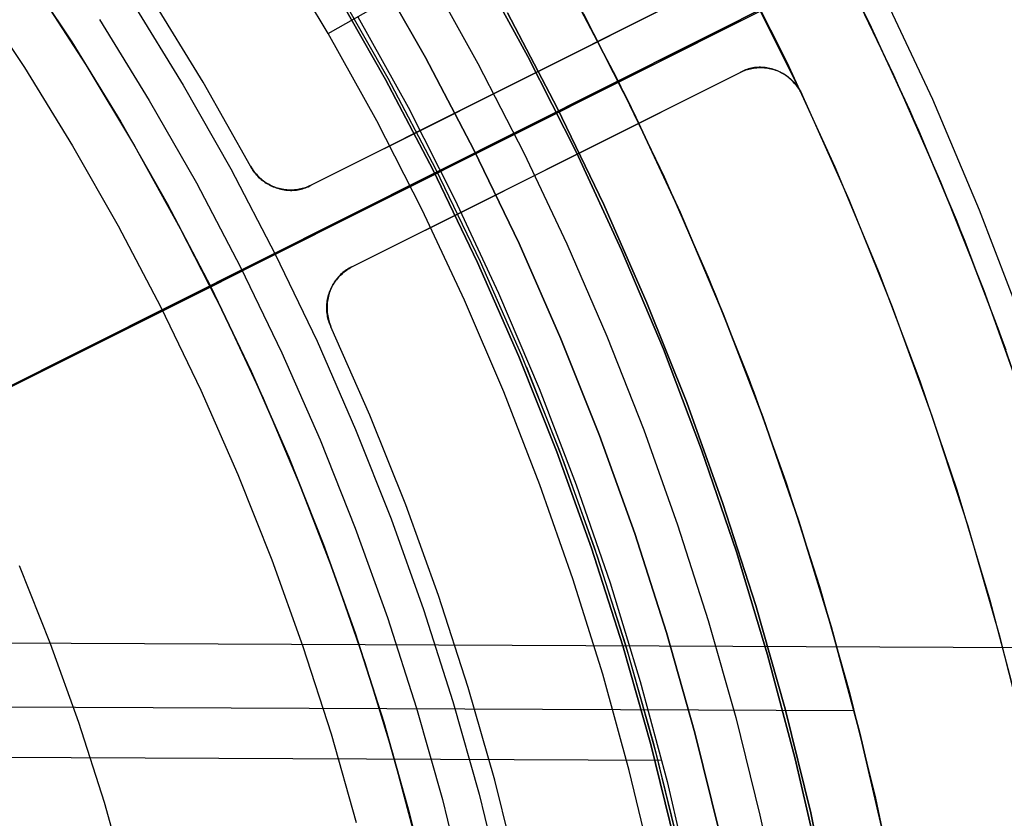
# Model space of a CAD drawing. Header units: millimetres. Extents: x 10802 to 11966, y -167 to 850.
# Tile 132 of 182: x 11432 to 11453, y 498 to 515. Entities that reach past the tile are written whole.
import ezdxf

# ---------------------------------------------------------------- set-up
doc = ezdxf.new("R2010")
doc.units = ezdxf.units.MM
for name, color, linetype in [('1', 7, 'Continuous'), ('color', 7, 'Continuous'), ('luz', 7, 'Continuous')]:
    doc.layers.add(name, color=color, linetype=linetype)

msp = doc.modelspace()

# ---------------------------------------------------------------- linework, layer by layer
at = {"layer": '1', "color": 29, "true_color": 0x4d342b}
for p, q in [((11438.346, 515.049, 65.657), (11442.759, 517.596, 60.562)), ((11438.346, 515.049, 65.657), (11437.223, 516.921, 65.657)), ((11440.553, 516.323, 63.109), (11441.623, 514.396, 63.109)), ((11431.91, 516.1, 70.562), (11433.036, 514.365, 70.562)), ((11451.582, 513.603, 65.657), (11450.471, 515.983, 65.657)), ((11443.876, 515.584, 59.568), (11444.926, 513.537, 59.568)), ((11443.876, 515.584, 60.562), (11444.926, 513.537, 60.562)), ((11443.876, 515.584, 60.065), (11444.926, 513.537, 60.065)), ((11449.972, 515.739, 46.264), (11451.074, 513.377, 46.264)), ((11449.972, 515.739, 34.462), (11451.074, 513.377, 34.462)), ((11449.972, 515.739, 40.363), (11451.074, 513.377, 40.363)), ((11438.994, 515.417, 76.062), (11440.092, 513.437, 76.062)), ((11445.029, 513.327, 42.462), (11443.932, 515.479, 42.462)), ((11443.932, 515.479, 51.512), (11445.029, 513.327, 51.512)), ((11439.407, 513.139, 65.657), (11438.346, 515.049, 65.657)), ((11433.036, 514.365, 70.562), (11434.101, 512.592, 70.562)), ((11441.623, 514.396, 63.109), (11442.629, 512.436, 63.109)), ((11452.609, 511.186, 65.657), (11451.582, 513.603, 65.657)), ((11440.092, 513.437, 76.062), (11441.12, 511.419, 76.062)), ((11444.926, 513.537, 59.568), (11445.907, 511.455, 59.568)), ((11444.926, 513.537, 60.562), (11445.908, 511.456, 60.562)), ((11444.926, 513.537, 60.065), (11445.908, 511.456, 60.065)), ((11451.074, 513.377, 46.264), (11452.094, 510.978, 46.264)), ((11451.074, 513.377, 34.462), (11452.094, 510.978, 34.462)), ((11451.074, 513.377, 40.363), (11452.094, 510.978, 40.363)), ((11446.051, 511.138, 42.462), (11445.029, 513.327, 42.462)), ((11445.029, 513.327, 51.512), (11446.051, 511.138, 51.512)), ((11440.401, 511.193, 65.657), (11439.407, 513.139, 65.657)), ((11434.101, 512.592, 70.562), (11435.103, 510.784, 70.562)), ((11442.629, 512.436, 63.109), (11443.57, 510.444, 63.109)), ((11445.907, 511.455, 59.568), (11446.82, 509.343, 59.568)), ((11445.908, 511.456, 60.562), (11446.821, 509.343, 60.562)), ((11445.908, 511.456, 60.065), (11446.821, 509.343, 60.065)), ((11441.12, 511.419, 76.062), (11442.077, 509.367, 76.062)), ((11441.329, 509.216, 65.657), (11440.401, 511.193, 65.657)), ((11446.996, 508.915, 42.462), (11446.051, 511.138, 42.462)), ((11446.051, 511.138, 51.512), (11446.996, 508.915, 51.512)), ((11453.551, 508.735, 65.657), (11452.609, 511.186, 65.657)), ((11435.103, 510.784, 70.562), (11436.042, 508.941, 70.562)), ((11452.094, 510.978, 46.264), (11453.03, 508.545, 46.264)), ((11452.094, 510.978, 34.462), (11453.03, 508.545, 34.462)), ((11452.094, 510.978, 40.363), (11453.03, 508.545, 40.363)), ((11443.57, 510.444, 63.109), (11444.445, 508.422, 63.109)), ((11442.077, 509.367, 76.062), (11442.963, 507.283, 76.062)), ((11446.82, 509.343, 59.568), (11447.661, 507.201, 59.568)), ((11446.821, 509.343, 60.562), (11447.663, 507.201, 60.562)), ((11446.821, 509.343, 60.065), (11447.663, 507.201, 60.065)), ((11442.19, 507.208, 65.657), (11441.329, 509.216, 65.657)), ((11436.042, 508.941, 70.562), (11436.917, 507.067, 70.562)), ((11447.863, 506.66, 42.462), (11446.996, 508.915, 42.462)), ((11446.996, 508.915, 51.512), (11447.863, 506.66, 51.512)), ((11444.445, 508.422, 63.109), (11445.253, 506.372, 63.109)), ((11453.03, 508.545, 46.264), (11453.88, 506.081, 46.264)), ((11453.03, 508.545, 34.462), (11453.88, 506.081, 34.462)), ((11453.03, 508.545, 40.363), (11453.88, 506.081, 40.363)), ((11442.982, 505.172, 65.657), (11442.19, 507.208, 65.657)), ((11442.963, 507.283, 76.062), (11443.776, 505.17, 76.062)), ((11447.661, 507.201, 59.568), (11448.432, 505.033, 59.568)), ((11447.663, 507.201, 60.562), (11448.433, 505.033, 60.562)), ((11447.663, 507.201, 60.065), (11448.433, 505.033, 60.065)), ((11436.917, 507.067, 70.562), (11437.726, 505.164, 70.562)), ((11448.651, 504.377, 42.462), (11447.863, 506.66, 42.462)), ((11447.863, 506.66, 51.512), (11448.651, 504.377, 51.512)), ((11445.253, 506.372, 63.109), (11445.993, 504.297, 63.109)), ((11437.726, 505.164, 70.562), (11438.468, 503.234, 70.562)), ((11443.704, 503.11, 65.657), (11442.982, 505.172, 65.657)), ((11443.776, 505.17, 76.062), (11444.515, 503.029, 76.062)), ((11448.432, 505.033, 59.568), (11449.13, 502.84, 59.568)), ((11448.433, 505.033, 60.562), (11449.132, 502.84, 60.562)), ((11448.433, 505.033, 60.065), (11449.132, 502.84, 60.065)), ((11449.359, 502.068, 42.462), (11448.651, 504.377, 42.462)), ((11448.651, 504.377, 51.512), (11449.359, 502.068, 51.512)), ((11445.993, 504.297, 63.109), (11446.665, 502.198, 63.109)), ((11438.468, 503.234, 70.562), (11439.143, 501.279, 70.562)), ((11444.356, 501.025, 65.657), (11443.704, 503.11, 65.657)), ((11444.515, 503.029, 76.062), (11445.179, 500.865, 76.062)), ((11449.13, 502.84, 59.568), (11449.756, 500.625, 59.568)), ((11449.132, 502.84, 60.562), (11449.757, 500.626, 60.562)), ((11449.132, 502.84, 60.065), (11449.757, 500.626, 60.065)), ((11446.665, 502.198, 63.109), (11447.267, 500.078, 63.109)), ((11449.987, 499.735, 42.462), (11449.359, 502.068, 42.462)), ((11449.359, 502.068, 51.512), (11449.987, 499.735, 51.512)), ((11428.863, 501.725, 34.462), (11455.186, 501.606, 34.462)), ((11439.143, 501.279, 70.562), (11439.749, 499.302, 70.562)), ((11444.937, 498.919, 65.657), (11444.356, 501.025, 65.657)), ((11445.179, 500.865, 76.062), (11445.767, 498.678, 76.062)), ((11449.756, 500.625, 59.568), (11450.307, 498.391, 59.568)), ((11449.757, 500.626, 60.562), (11450.309, 498.392, 60.562)), ((11449.757, 500.626, 60.065), (11450.309, 498.392, 60.065)), ((11429.411, 500.323, 42.462), (11449.861, 500.23, 42.462)), ((11447.267, 500.078, 63.109), (11447.799, 497.94, 63.109)), ((11450.533, 497.382, 42.462), (11449.987, 499.735, 42.462)), ((11449.987, 499.735, 51.512), (11450.533, 497.382, 51.512)), ((11429.81, 499.214, 76.062), (11445.649, 499.142, 76.062)), ((11439.749, 499.302, 70.562), (11440.286, 497.305, 70.562)), ((11445.447, 496.794, 65.657), (11444.937, 498.919, 65.657)), ((11445.767, 498.678, 76.062), (11446.279, 496.472, 76.062)), ((11450.307, 498.391, 59.568), (11450.785, 496.14, 59.568)), ((11450.309, 498.392, 60.562), (11450.786, 496.14, 60.562)), ((11450.309, 498.392, 60.065), (11450.786, 496.14, 60.065)), ((11447.799, 497.94, 63.109), (11448.26, 495.786, 63.109))]:
    msp.add_line(p, q, dxfattribs=at)
at = {"layer": '1', "color": 250, "true_color": 0x111111}
for p, q in [((11442.718, 514.551, 45.792), (11441.583, 516.615, 45.792)), ((11441.583, 516.615, 45.792), (11442.718, 514.551, 45.792)), ((11440.476, 514.524, 258.714), (11439.348, 516.504, 258.714)), ((11439.348, 516.504, 282.75), (11440.476, 514.524, 282.75)), ((11439.348, 516.504, 270.732), (11440.476, 514.524, 270.732)), ((11443.542, 516.202, 47.3), (11444.657, 514.077, 47.3)), ((11443.542, 516.202, 56.8), (11444.657, 514.077, 56.8)), ((11443.542, 516.202, 52.05), (11444.657, 514.077, 52.05)), ((11430.576, 515.982, 236.621), (11431.691, 514.306, 236.621)), ((11439.599, 514.045, 282.75), (11438.488, 515.994, 282.75)), ((11439.599, 514.045, 258.715), (11438.488, 515.994, 258.715)), ((11438.488, 515.994, 270.733), (11439.599, 514.045, 270.733)), ((11438.541, 516.026, 61.1), (11439.653, 514.074, 61.1)), ((11433.335, 515.358, 241.281), (11434.427, 513.587, 241.281)), ((11443.358, 513.424, 56.8), (11442.267, 515.504, 56.8)), ((11442.267, 515.504, 58.12), (11443.358, 513.424, 58.12)), ((11442.267, 515.504, 57.46), (11443.358, 513.424, 57.46)), ((11441.535, 512.507, 258.714), (11440.476, 514.524, 258.714)), ((11440.476, 514.524, 282.75), (11441.535, 512.507, 282.75)), ((11440.476, 514.524, 270.732), (11441.535, 512.507, 270.732)), ((11443.78, 512.448, 45.792), (11442.718, 514.551, 45.792)), ((11442.718, 514.551, 45.792), (11443.78, 512.448, 45.792)), ((11431.691, 514.306, 236.621), (11432.748, 512.591, 236.621)), ((11440.642, 512.058, 282.75), (11439.599, 514.045, 282.75)), ((11440.642, 512.058, 258.715), (11439.599, 514.045, 258.715)), ((11439.599, 514.045, 270.733), (11440.642, 512.058, 270.733)), ((11439.653, 514.074, 61.1), (11440.697, 512.085, 61.1)), ((11444.657, 514.077, 47.3), (11445.698, 511.916, 47.3)), ((11444.657, 514.077, 56.8), (11445.698, 511.916, 56.8)), ((11444.657, 514.077, 52.05), (11445.698, 511.916, 52.05)), ((11434.427, 513.587, 241.281), (11435.457, 511.779, 241.281)), ((11444.378, 511.308, 56.8), (11443.358, 513.424, 56.8)), ((11443.358, 513.424, 58.12), (11444.378, 511.308, 58.12)), ((11443.358, 513.424, 57.46), (11444.378, 511.308, 57.46)), ((11432.748, 512.591, 236.621), (11433.744, 510.842, 236.621)), ((11442.524, 510.454, 258.714), (11441.535, 512.507, 258.714)), ((11441.535, 512.507, 282.75), (11442.524, 510.454, 282.75)), ((11441.535, 512.507, 270.732), (11442.524, 510.454, 270.732)), ((11444.769, 510.31, 45.792), (11443.78, 512.448, 45.792)), ((11443.78, 512.448, 45.792), (11444.769, 510.31, 45.792)), ((11440.697, 512.085, 61.1), (11441.671, 510.061, 61.1)), ((11441.615, 510.036, 282.75), (11440.642, 512.058, 282.75)), ((11441.615, 510.036, 258.715), (11440.642, 512.058, 258.715)), ((11440.642, 512.058, 270.733), (11441.615, 510.036, 270.733)), ((11445.698, 511.916, 47.3), (11446.664, 509.72, 47.3)), ((11445.698, 511.916, 56.8), (11446.664, 509.72, 56.8)), ((11445.698, 511.916, 52.05), (11446.664, 509.72, 52.05)), ((11435.457, 511.779, 241.281), (11436.424, 509.936, 241.281)), ((11445.323, 509.157, 56.8), (11444.378, 511.308, 56.8)), ((11444.378, 511.308, 58.12), (11445.323, 509.157, 58.12)), ((11444.378, 511.308, 57.46), (11445.323, 509.157, 57.46)), ((11433.744, 510.842, 236.621), (11434.68, 509.059, 236.621)), ((11443.441, 508.368, 258.714), (11442.524, 510.454, 258.714)), ((11442.524, 510.454, 282.75), (11443.441, 508.368, 282.75)), ((11442.524, 510.454, 270.732), (11443.441, 508.368, 270.732)), ((11445.683, 508.138, 45.792), (11444.769, 510.31, 45.792)), ((11444.769, 510.31, 45.792), (11445.683, 508.138, 45.792)), ((11436.424, 509.936, 241.281), (11437.327, 508.061, 241.281)), ((11442.519, 507.981, 282.75), (11441.615, 510.036, 282.75)), ((11442.519, 507.981, 258.715), (11441.615, 510.036, 258.715)), ((11441.615, 510.036, 270.733), (11442.519, 507.981, 270.733)), ((11441.671, 510.061, 61.1), (11442.575, 508.005, 61.1)), ((11446.664, 509.72, 47.3), (11447.553, 507.491, 47.3)), ((11446.664, 509.72, 56.8), (11447.553, 507.491, 56.8)), ((11446.664, 509.72, 52.05), (11447.553, 507.491, 52.05)), ((11434.68, 509.059, 236.621), (11435.554, 507.244, 236.621)), ((11446.194, 506.976, 56.8), (11445.323, 509.157, 56.8)), ((11445.323, 509.157, 58.12), (11446.194, 506.976, 58.12)), ((11445.323, 509.157, 57.46), (11446.194, 506.976, 57.46)), ((11444.286, 506.252, 258.714), (11443.441, 508.368, 258.714)), ((11443.441, 508.368, 282.75), (11444.286, 506.252, 282.75)), ((11443.441, 508.368, 270.732), (11444.286, 506.252, 270.732)), ((11437.327, 508.061, 241.281), (11438.165, 506.156, 241.281)), ((11443.351, 505.897, 282.75), (11442.519, 507.981, 282.75)), ((11443.351, 505.897, 258.715), (11442.519, 507.981, 258.715)), ((11442.519, 507.981, 270.733), (11443.351, 505.897, 270.733)), ((11442.575, 508.005, 61.1), (11443.408, 505.919, 61.1)), ((11446.521, 505.937, 45.792), (11445.683, 508.138, 45.792)), ((11445.683, 508.138, 45.792), (11446.521, 505.937, 45.792)), ((11442.683, 507.746, 61.1), (11443.498, 505.679, 61.1)), ((11447.553, 507.491, 47.3), (11448.365, 505.234, 47.3)), ((11447.553, 507.491, 56.8), (11448.365, 505.234, 56.8)), ((11447.553, 507.491, 52.05), (11448.365, 505.234, 52.05)), ((11435.554, 507.244, 236.621), (11436.364, 505.401, 236.621)), ((11446.989, 504.765, 56.8), (11446.194, 506.976, 56.8)), ((11446.194, 506.976, 58.12), (11446.989, 504.765, 58.12)), ((11446.194, 506.976, 57.46), (11446.989, 504.765, 57.46)), ((11438.165, 506.156, 241.281), (11438.936, 504.223, 241.281)), ((11445.057, 504.108, 258.714), (11444.286, 506.252, 258.714)), ((11444.286, 506.252, 282.75), (11445.057, 504.108, 282.75)), ((11444.286, 506.252, 270.732), (11445.057, 504.108, 270.732)), ((11444.11, 503.786, 282.75), (11443.351, 505.897, 282.75)), ((11444.11, 503.786, 258.715), (11443.351, 505.897, 258.715)), ((11443.351, 505.897, 270.733), (11444.11, 503.786, 270.733)), ((11443.408, 505.919, 61.1), (11444.168, 503.805, 61.1)), ((11447.283, 503.707, 45.792), (11446.521, 505.937, 45.792)), ((11446.521, 505.937, 45.792), (11447.283, 503.708, 45.792)), ((11443.498, 505.679, 61.1), (11444.242, 503.586, 61.1)), ((11436.364, 505.401, 236.621), (11437.111, 503.531, 236.621)), ((11448.365, 505.234, 47.3), (11449.099, 502.949, 47.3)), ((11448.365, 505.234, 56.8), (11449.099, 502.949, 56.8)), ((11448.365, 505.234, 52.05), (11449.099, 502.949, 52.05)), ((11447.707, 502.529, 56.8), (11446.989, 504.765, 56.8)), ((11446.989, 504.765, 58.12), (11447.707, 502.529, 58.12)), ((11446.989, 504.765, 57.46), (11447.707, 502.529, 57.46)), ((11438.936, 504.223, 241.281), (11439.64, 502.265, 241.281)), ((11445.753, 501.938, 258.714), (11445.057, 504.108, 258.714)), ((11445.057, 504.108, 282.75), (11445.753, 501.938, 282.75)), ((11445.057, 504.108, 270.732), (11445.753, 501.938, 270.732)), ((11444.796, 501.649, 282.75), (11444.11, 503.786, 282.75)), ((11444.796, 501.649, 258.715), (11444.11, 503.786, 258.715)), ((11444.11, 503.786, 270.733), (11444.796, 501.649, 270.733)), ((11444.168, 503.805, 61.1), (11444.855, 501.667, 61.1)), ((11447.283, 503.708, 45.792), (11447.966, 501.453, 45.792)), ((11447.966, 501.453, 45.792), (11447.283, 503.707, 45.792)), ((11437.111, 503.531, 236.621), (11437.792, 501.636, 236.621)), ((11444.242, 503.586, 61.1), (11444.915, 501.468, 61.1)), ((11432.261, 501.693, 61.1), (11431.581, 503.397, 61.1)), ((11449.099, 502.949, 47.3), (11449.753, 500.641, 47.3)), ((11449.099, 502.949, 56.8), (11449.753, 500.641, 56.8)), ((11449.099, 502.949, 52.05), (11449.753, 500.641, 52.05)), ((11448.348, 500.269, 56.8), (11447.707, 502.529, 56.8)), ((11447.707, 502.529, 58.12), (11448.348, 500.269, 58.12)), ((11447.707, 502.529, 57.46), (11448.348, 500.269, 57.46)), ((11439.64, 502.265, 241.281), (11440.277, 500.283, 241.281)), ((11446.375, 499.746, 258.714), (11445.753, 501.938, 258.714)), ((11445.753, 501.938, 282.75), (11446.375, 499.746, 282.75)), ((11445.753, 501.938, 270.732), (11446.375, 499.746, 270.732)), ((11432.882, 499.966, 61.1), (11432.261, 501.693, 61.1)), ((11437.792, 501.636, 236.621), (11438.408, 499.719, 236.621)), ((11445.408, 499.49, 282.75), (11444.796, 501.649, 282.75)), ((11445.408, 499.49, 258.715), (11444.796, 501.649, 258.715)), ((11444.796, 501.649, 270.733), (11445.408, 499.49, 270.733)), ((11444.855, 501.667, 61.1), (11445.467, 499.506, 61.1)), ((11444.915, 501.468, 61.1), (11445.514, 499.329, 61.1)), ((11448.572, 499.176, 45.792), (11447.966, 501.453, 45.792)), ((11447.966, 501.453, 45.792), (11448.572, 499.176, 45.792)), ((11449.753, 500.641, 47.3), (11450.327, 498.311, 47.3)), ((11449.753, 500.641, 56.8), (11450.327, 498.311, 56.8)), ((11449.753, 500.641, 52.05), (11450.327, 498.311, 52.05)), ((11440.277, 500.283, 241.281), (11440.844, 498.281, 241.281)), ((11448.91, 497.988, 56.8), (11448.348, 500.269, 56.8)), ((11448.348, 500.269, 58.12), (11448.91, 497.988, 58.12)), ((11448.348, 500.269, 57.46), (11448.91, 497.988, 57.46)), ((11433.443, 498.219, 61.1), (11432.882, 499.966, 61.1)), ((11438.408, 499.719, 236.621), (11438.957, 497.781, 236.621)), ((11446.92, 497.534, 258.714), (11446.375, 499.746, 258.714)), ((11446.375, 499.746, 282.75), (11446.92, 497.534, 282.75)), ((11446.375, 499.746, 270.732), (11446.92, 497.534, 270.732)), ((11445.945, 497.311, 282.75), (11445.408, 499.49, 282.75)), ((11445.945, 497.311, 258.715), (11445.408, 499.49, 258.715)), ((11445.408, 499.49, 270.733), (11445.945, 497.311, 270.733)), ((11445.467, 499.506, 61.1), (11446.005, 497.325, 61.1)), ((11445.514, 499.329, 61.1), (11446.04, 497.17, 61.1)), ((11449.098, 496.88, 45.792), (11448.572, 499.176, 45.792)), ((11448.572, 499.176, 45.792), (11449.098, 496.88, 45.792)), ((11440.844, 498.281, 241.281), (11441.342, 496.261, 241.281)), ((11450.327, 498.311, 47.3), (11450.821, 495.963, 47.3)), ((11450.327, 498.311, 56.8), (11450.821, 495.963, 56.8)), ((11450.327, 498.311, 52.05), (11450.821, 495.963, 52.05)), ((11433.943, 496.454, 61.1), (11433.443, 498.219, 61.1)), ((11449.393, 495.689, 56.8), (11448.91, 497.988, 56.8)), ((11448.91, 497.988, 58.12), (11449.393, 495.689, 58.12)), ((11448.91, 497.988, 57.46), (11449.393, 495.689, 57.46))]:
    msp.add_line(p, q, dxfattribs=at)
at = {"layer": 'color', "color": 254, "true_color": 0xcad1ee}
for p, q in [((11515.777, 549.605, -20.307), (11437.186, 510.218, 17.162)), ((11449.031, 517.602, 34.462), (11450.191, 515.287, 34.462)), ((11449.031, 517.602, 23.935), (11450.191, 515.287, 23.935)), ((11448.716, 513.728, 21.262), (11446.899, 517.354, 21.262)), ((11447.258, 516.675, 34.462), (11448.387, 514.422, 34.462)), ((11447.258, 516.675, 24.361), (11448.387, 514.422, 24.361)), ((11431.595, 516.577, 19.162), (11432.73, 514.865, 19.162)), ((11431.595, 516.577, 17.162), (11432.73, 514.865, 17.162)), ((11431.595, 516.577, 18.162), (11432.73, 514.865, 18.162)), ((11450.729, 514.141, 13.408), (11449.621, 516.45, 13.408)), ((11446.466, 515.987, 21.262), (11437.969, 511.729, 21.262)), ((11446.466, 515.987, 14.696), (11437.969, 511.729, 18.746)), ((11439.578, 512.535, 17.979), (11446.466, 515.987, 17.979)), ((11435.603, 513.986, 21.262), (11434.503, 515.789, 21.262)), ((11435.603, 513.986, 19.162), (11434.503, 515.789, 19.162)), ((11435.603, 513.986, 20.212), (11434.503, 515.789, 20.212)), ((11413.868, 498.532, 21.262), (11447.833, 515.554, 21.262)), ((11434.064, 515.718, 17.162), (11435.168, 513.921, 17.162)), ((11450.191, 515.287, 34.462), (11451.27, 512.934, 34.462)), ((11450.191, 515.287, 23.935), (11451.27, 512.934, 23.935)), ((11432.73, 514.865, 19.162), (11433.806, 513.115, 19.162)), ((11432.73, 514.865, 17.162), (11433.806, 513.115, 17.162)), ((11432.73, 514.865, 18.162), (11433.806, 513.115, 18.162)), ((11447.452, 514.243, 14.653), (11447.421, 514.229, 14.667)), ((11447.425, 514.228, 21.262), (11447.457, 514.241, 21.262)), ((11447.425, 514.228, 17.761), (11447.457, 514.241, 17.761)), ((11447.483, 514.255, 14.639), (11447.452, 514.243, 14.653)), ((11447.457, 514.241, 21.262), (11447.49, 514.252, 21.262)), ((11447.457, 514.241, 17.761), (11447.49, 514.252, 17.761)), ((11447.514, 514.266, 14.625), (11447.483, 514.255, 14.639)), ((11447.49, 514.252, 21.262), (11447.523, 514.263, 21.262)), ((11447.49, 514.252, 17.761), (11447.523, 514.263, 17.761)), ((11447.546, 514.276, 14.611), (11447.514, 514.266, 14.625)), ((11447.523, 514.263, 21.262), (11447.557, 514.272, 21.262)), ((11447.523, 514.263, 17.761), (11447.557, 514.272, 17.761)), ((11447.579, 514.285, 14.597), (11447.546, 514.276, 14.611)), ((11447.557, 514.272, 21.262), (11447.59, 514.281, 21.262)), ((11447.557, 514.272, 17.761), (11447.59, 514.281, 17.761)), ((11447.611, 514.292, 14.583), (11447.579, 514.285, 14.597)), ((11447.59, 514.281, 21.262), (11447.624, 514.288, 21.262)), ((11447.59, 514.281, 17.761), (11447.624, 514.288, 17.761)), ((11447.644, 514.298, 14.569), (11447.611, 514.292, 14.583)), ((11447.624, 514.288, 21.262), (11447.659, 514.294, 21.262)), ((11447.624, 514.288, 17.761), (11447.659, 514.294, 17.761)), ((11447.678, 514.303, 14.555), (11447.644, 514.298, 14.569)), ((11447.659, 514.294, 21.262), (11447.693, 514.298, 21.262)), ((11447.659, 514.294, 17.761), (11447.693, 514.298, 17.761)), ((11447.711, 514.307, 14.542), (11447.678, 514.303, 14.555)), ((11447.693, 514.298, 21.262), (11447.728, 514.302, 21.262)), ((11447.693, 514.298, 17.761), (11447.728, 514.302, 17.761)), ((11447.745, 514.31, 14.528), (11447.711, 514.307, 14.542)), ((11447.728, 514.302, 21.262), (11447.762, 514.304, 21.262)), ((11447.728, 514.302, 17.761), (11447.762, 514.304, 17.761)), ((11447.778, 514.311, 14.515), (11447.745, 514.31, 14.528)), ((11447.762, 514.304, 21.262), (11447.797, 514.305, 21.262)), ((11447.762, 514.304, 17.761), (11447.797, 514.305, 17.761)), ((11447.812, 514.311, 14.502), (11447.778, 514.311, 14.515)), ((11447.797, 514.305, 21.262), (11447.832, 514.305, 21.262)), ((11447.797, 514.305, 17.761), (11447.832, 514.305, 17.761)), ((11447.846, 514.31, 14.489), (11447.812, 514.311, 14.502)), ((11447.832, 514.305, 21.262), (11447.866, 514.303, 21.262)), ((11447.832, 514.305, 17.761), (11447.866, 514.303, 17.761)), ((11447.88, 514.308, 14.477), (11447.846, 514.31, 14.489)), ((11447.866, 514.303, 21.262), (11447.901, 514.301, 21.262)), ((11447.866, 514.303, 17.761), (11447.901, 514.301, 17.761)), ((11447.914, 514.304, 14.464), (11447.88, 514.308, 14.477)), ((11447.901, 514.301, 21.262), (11447.936, 514.297, 21.262)), ((11447.901, 514.301, 17.761), (11447.936, 514.297, 17.761)), ((11447.948, 514.3, 14.452), (11447.914, 514.304, 14.464)), ((11447.936, 514.297, 21.262), (11447.97, 514.292, 21.262)), ((11447.936, 514.297, 17.761), (11447.97, 514.292, 17.761)), ((11447.982, 514.294, 14.44), (11447.948, 514.3, 14.452)), ((11447.97, 514.292, 21.262), (11448.004, 514.286, 21.262)), ((11447.97, 514.292, 17.761), (11448.004, 514.286, 17.761)), ((11448.015, 514.286, 14.429), (11447.982, 514.294, 14.44)), ((11448.004, 514.286, 21.262), (11448.038, 514.279, 21.262)), ((11448.004, 514.286, 17.761), (11448.038, 514.279, 17.761)), ((11448.049, 514.278, 14.417), (11448.015, 514.286, 14.429)), ((11448.038, 514.279, 21.262), (11448.072, 514.27, 21.262)), ((11448.038, 514.279, 17.761), (11448.072, 514.27, 17.761)), ((11448.082, 514.268, 14.406), (11448.049, 514.278, 14.417)), ((11448.072, 514.27, 21.262), (11448.105, 514.26, 21.262)), ((11448.072, 514.27, 17.761), (11448.105, 514.26, 17.761)), ((11448.115, 514.258, 14.396), (11448.082, 514.268, 14.406)), ((11448.105, 514.26, 21.262), (11448.138, 514.25, 21.262)), ((11448.105, 514.26, 17.761), (11448.138, 514.25, 17.761)), ((11448.147, 514.246, 14.385), (11448.115, 514.258, 14.396)), ((11448.138, 514.25, 21.262), (11448.171, 514.238, 21.262)), ((11448.138, 514.25, 17.761), (11448.171, 514.238, 17.761)), ((11448.18, 514.232, 14.375), (11448.147, 514.246, 14.385)), ((11448.171, 514.238, 21.262), (11448.203, 514.224, 21.262)), ((11448.171, 514.238, 17.761), (11448.203, 514.224, 17.761)), ((11448.211, 514.218, 14.366), (11448.18, 514.232, 14.375)), ((11448.387, 514.422, 34.462), (11449.438, 512.132, 34.462)), ((11448.387, 514.422, 24.361), (11449.438, 512.132, 24.361)), ((11438.865, 509.941, 21.262), (11447.362, 514.199, 21.262)), ((11438.865, 509.941, 18.746), (11447.362, 514.199, 14.696)), ((11440.474, 510.747, 17.979), (11447.362, 514.199, 17.979)), ((11447.391, 514.215, 14.681), (11447.362, 514.199, 14.696)), ((11447.362, 514.199, 21.262), (11447.393, 514.214, 21.262)), ((11447.362, 514.199, 17.761), (11447.393, 514.214, 17.761)), ((11447.362, 514.199, 14.696), (11447.362, 514.199, 21.262)), ((11447.421, 514.229, 14.667), (11447.391, 514.215, 14.681)), ((11447.393, 514.214, 21.262), (11447.425, 514.228, 21.262)), ((11447.393, 514.214, 17.761), (11447.425, 514.228, 17.761)), ((11448.203, 514.224, 21.262), (11448.235, 514.21, 21.262)), ((11448.203, 514.224, 17.761), (11448.235, 514.21, 17.761)), ((11448.243, 514.203, 14.356), (11448.211, 514.218, 14.366)), ((11448.235, 514.21, 21.262), (11448.266, 514.195, 21.262)), ((11448.235, 514.21, 17.761), (11448.266, 514.195, 17.761)), ((11448.274, 514.186, 14.347), (11448.243, 514.203, 14.356)), ((11448.266, 514.195, 21.262), (11448.297, 514.179, 21.262)), ((11448.266, 514.195, 17.761), (11448.297, 514.179, 17.761)), ((11448.305, 514.169, 14.339), (11448.274, 514.186, 14.347)), ((11448.297, 514.179, 21.262), (11448.327, 514.161, 21.262)), ((11448.297, 514.179, 17.761), (11448.327, 514.161, 17.761)), ((11448.335, 514.15, 14.331), (11448.305, 514.169, 14.339)), ((11448.327, 514.161, 21.262), (11448.356, 514.143, 21.262)), ((11448.327, 514.161, 17.761), (11448.356, 514.143, 17.761)), ((11448.364, 514.13, 14.323), (11448.335, 514.15, 14.331)), ((11448.356, 514.143, 21.262), (11448.385, 514.123, 21.262)), ((11448.356, 514.143, 17.761), (11448.385, 514.123, 17.761)), ((11448.393, 514.109, 14.316), (11448.364, 514.13, 14.323)), ((11448.385, 514.123, 21.262), (11448.413, 514.103, 21.262)), ((11448.385, 514.123, 17.761), (11448.413, 514.103, 17.761)), ((11448.421, 514.088, 14.309), (11448.393, 514.109, 14.316)), ((11448.413, 514.103, 21.262), (11448.44, 514.081, 21.262)), ((11448.413, 514.103, 17.761), (11448.44, 514.081, 17.761)), ((11448.449, 514.065, 14.302), (11448.421, 514.088, 14.309)), ((11448.44, 514.081, 21.262), (11448.467, 514.059, 21.262)), ((11448.44, 514.081, 17.761), (11448.467, 514.059, 17.761)), ((11448.475, 514.041, 14.296), (11448.449, 514.065, 14.302)), ((11448.467, 514.059, 21.262), (11448.493, 514.036, 21.262)), ((11448.467, 514.059, 17.761), (11448.493, 514.036, 17.761)), ((11448.502, 514.017, 14.291), (11448.475, 514.041, 14.296)), ((11448.493, 514.036, 21.262), (11448.518, 514.011, 21.262)), ((11448.493, 514.036, 17.761), (11448.518, 514.011, 17.761)), ((11448.527, 513.991, 14.285), (11448.502, 514.017, 14.291)), ((11451.757, 511.796, 13.408), (11450.729, 514.141, 13.408)), ((11435.168, 513.921, 17.162), (11436.209, 512.087, 17.162)), ((11436.642, 512.146, 21.262), (11435.603, 513.986, 21.262)), ((11436.642, 512.146, 19.162), (11435.603, 513.986, 19.162)), ((11436.642, 512.146, 20.212), (11435.603, 513.986, 20.212)), ((11442.217, 513.858, 16.721), (11442.217, 513.858, 21.262)), ((11448.518, 514.011, 21.262), (11448.542, 513.986, 21.262)), ((11448.518, 514.011, 17.761), (11448.542, 513.986, 17.761)), ((11448.551, 513.965, 14.281), (11448.527, 513.991, 14.285)), ((11448.542, 513.986, 21.262), (11448.565, 513.96, 21.262)), ((11448.542, 513.986, 17.761), (11448.565, 513.96, 17.761)), ((11448.575, 513.938, 14.277), (11448.551, 513.965, 14.281)), ((11448.565, 513.96, 21.262), (11448.587, 513.934, 21.262)), ((11448.565, 513.96, 17.761), (11448.587, 513.934, 17.761)), ((11448.598, 513.91, 14.273), (11448.575, 513.938, 14.277)), ((11448.587, 513.934, 21.262), (11448.609, 513.906, 21.262)), ((11448.587, 513.934, 17.761), (11448.609, 513.906, 17.761)), ((11448.62, 513.881, 14.27), (11448.598, 513.91, 14.273)), ((11448.609, 513.906, 21.262), (11448.629, 513.878, 21.262)), ((11448.609, 513.906, 17.761), (11448.629, 513.878, 17.761)), ((11448.641, 513.852, 14.267), (11448.62, 513.881, 14.27)), ((11448.629, 513.878, 21.262), (11448.649, 513.85, 21.262)), ((11448.629, 513.878, 17.761), (11448.649, 513.85, 17.761)), ((11448.661, 513.822, 14.264), (11448.641, 513.852, 14.267)), ((11448.649, 513.85, 21.262), (11448.667, 513.82, 21.262)), ((11448.649, 513.85, 17.761), (11448.667, 513.82, 17.761)), ((11448.68, 513.791, 14.263), (11448.661, 513.822, 14.264)), ((11448.667, 513.82, 21.262), (11448.684, 513.79, 21.262)), ((11448.667, 513.82, 17.761), (11448.684, 513.79, 17.761)), ((11448.699, 513.76, 14.261), (11448.68, 513.791, 14.263)), ((11448.684, 513.79, 21.262), (11448.701, 513.759, 21.262)), ((11448.684, 513.79, 17.761), (11448.701, 513.759, 17.761)), ((11448.716, 513.728, 14.26), (11448.699, 513.76, 14.261)), ((11448.701, 513.759, 21.262), (11448.716, 513.728, 21.262)), ((11448.701, 513.759, 17.761), (11448.716, 513.728, 17.761)), ((11448.704, 513.753, 21.262), (11448.704, 513.753, 14.261)), ((11448.716, 513.728, 14.26), (11448.716, 513.728, 21.262)), ((11449.749, 511.411, 14.26), (11448.716, 513.728, 14.26)), ((11433.806, 513.115, 19.162), (11434.82, 511.329, 19.162)), ((11433.806, 513.115, 17.162), (11434.82, 511.329, 17.162)), ((11433.806, 513.115, 18.162), (11434.82, 511.329, 18.162)), ((11451.27, 512.934, 34.462), (11452.268, 510.545, 34.462)), ((11451.27, 512.934, 23.935), (11452.268, 510.545, 23.935)), ((11436.209, 512.087, 17.162), (11437.186, 510.218, 17.162)), ((11436.658, 512.117, 21.262), (11436.642, 512.146, 21.262)), ((11436.642, 512.146, 21.262), (11436.642, 512.146, 19.162)), ((11436.642, 512.146, 19.162), (11436.661, 512.115, 19.161)), ((11436.642, 512.146, 20.004), (11436.658, 512.117, 20.004)), ((11436.676, 512.087, 21.262), (11436.658, 512.117, 21.262)), ((11436.658, 512.117, 20.004), (11436.676, 512.087, 20.004)), ((11436.661, 512.115, 19.161), (11436.681, 512.085, 19.16)), ((11436.695, 512.059, 21.262), (11436.676, 512.087, 21.262)), ((11436.676, 512.087, 20.004), (11436.695, 512.059, 20.004)), ((11436.681, 512.085, 19.16), (11436.702, 512.055, 19.158)), ((11449.438, 512.132, 34.462), (11450.409, 509.806, 34.462)), ((11449.438, 512.132, 24.361), (11450.409, 509.806, 24.361)), ((11436.715, 512.031, 21.262), (11436.695, 512.059, 21.262)), ((11436.695, 512.059, 20.004), (11436.715, 512.031, 20.004)), ((11436.702, 512.055, 19.158), (11436.724, 512.026, 19.155)), ((11436.735, 512.004, 21.262), (11436.715, 512.031, 21.262)), ((11436.715, 512.031, 20.004), (11436.735, 512.004, 20.004)), ((11436.724, 512.026, 19.155), (11436.747, 511.998, 19.152)), ((11436.757, 511.977, 21.262), (11436.735, 512.004, 21.262)), ((11436.735, 512.004, 20.004), (11436.757, 511.977, 20.004)), ((11436.747, 511.998, 19.152), (11436.771, 511.97, 19.149)), ((11436.78, 511.951, 21.262), (11436.757, 511.977, 21.262)), ((11436.757, 511.977, 20.004), (11436.78, 511.951, 20.004)), ((11436.771, 511.97, 19.149), (11436.795, 511.944, 19.145)), ((11436.803, 511.926, 21.262), (11436.78, 511.951, 21.262)), ((11436.78, 511.951, 20.004), (11436.803, 511.926, 20.004)), ((11436.795, 511.944, 19.145), (11436.821, 511.918, 19.141)), ((11436.827, 511.902, 21.262), (11436.803, 511.926, 21.262)), ((11436.803, 511.926, 20.004), (11436.827, 511.902, 20.004)), ((11436.821, 511.918, 19.141), (11436.847, 511.893, 19.136)), ((11436.852, 511.879, 21.262), (11436.827, 511.902, 21.262)), ((11436.827, 511.902, 20.004), (11436.852, 511.879, 20.004)), ((11436.847, 511.893, 19.136), (11436.874, 511.869, 19.131)), ((11436.878, 511.857, 21.262), (11436.852, 511.879, 21.262)), ((11436.852, 511.879, 20.004), (11436.878, 511.857, 20.004)), ((11436.874, 511.869, 19.131), (11436.901, 511.846, 19.125)), ((11443.113, 512.07, 21.262), (11443.113, 512.07, 16.721)), ((11436.905, 511.835, 21.262), (11436.878, 511.857, 21.262)), ((11436.878, 511.857, 20.004), (11436.905, 511.835, 20.004)), ((11436.901, 511.846, 19.125), (11436.93, 511.824, 19.119)), ((11436.932, 511.815, 21.262), (11436.905, 511.835, 21.262)), ((11436.905, 511.835, 20.004), (11436.932, 511.815, 20.004)), ((11436.93, 511.824, 19.119), (11436.959, 511.803, 19.112)), ((11436.96, 511.795, 21.262), (11436.932, 511.815, 21.262)), ((11436.932, 511.815, 20.004), (11436.96, 511.795, 20.004)), ((11436.959, 511.803, 19.112), (11436.989, 511.783, 19.105)), ((11436.989, 511.776, 21.262), (11436.96, 511.795, 21.262)), ((11436.96, 511.795, 20.004), (11436.989, 511.776, 20.004)), ((11436.989, 511.783, 19.105), (11437.019, 511.764, 19.097)), ((11437.018, 511.758, 21.262), (11436.989, 511.776, 21.262)), ((11436.989, 511.776, 20.004), (11437.018, 511.758, 20.004)), ((11437.048, 511.742, 21.262), (11437.018, 511.758, 21.262)), ((11437.018, 511.758, 20.004), (11437.048, 511.742, 20.004)), ((11437.019, 511.764, 19.097), (11437.049, 511.746, 19.089)), ((11437.078, 511.726, 21.262), (11437.048, 511.742, 21.262)), ((11437.048, 511.742, 20.004), (11437.078, 511.726, 20.004)), ((11437.049, 511.746, 19.089), (11437.081, 511.729, 19.081)), ((11437.109, 511.711, 21.262), (11437.078, 511.726, 21.262)), ((11437.078, 511.726, 20.004), (11437.109, 511.711, 20.004)), ((11437.081, 511.729, 19.081), (11437.112, 511.713, 19.072)), ((11437.14, 511.698, 21.262), (11437.109, 511.711, 21.262)), ((11437.109, 511.711, 20.004), (11437.14, 511.698, 20.004)), ((11437.112, 511.713, 19.072), (11437.145, 511.699, 19.063)), ((11437.172, 511.685, 21.262), (11437.14, 511.698, 21.262)), ((11437.14, 511.698, 20.004), (11437.172, 511.685, 20.004)), ((11437.145, 511.699, 19.063), (11437.177, 511.685, 19.053)), ((11437.204, 511.674, 21.262), (11437.172, 511.685, 21.262)), ((11437.172, 511.685, 20.004), (11437.204, 511.674, 20.004)), ((11437.177, 511.685, 19.053), (11437.21, 511.673, 19.044)), ((11437.237, 511.664, 21.262), (11437.204, 511.674, 21.262)), ((11437.204, 511.674, 20.004), (11437.237, 511.664, 20.004)), ((11437.21, 511.673, 19.044), (11437.243, 511.662, 19.033)), ((11437.27, 511.655, 21.262), (11437.237, 511.664, 21.262)), ((11437.237, 511.664, 20.004), (11437.27, 511.655, 20.004)), ((11437.243, 511.662, 19.033), (11437.277, 511.652, 19.023)), ((11437.303, 511.647, 21.262), (11437.27, 511.655, 21.262)), ((11437.27, 511.655, 20.004), (11437.303, 511.647, 20.004)), ((11437.277, 511.652, 19.023), (11437.31, 511.643, 19.012)), ((11437.337, 511.64, 21.262), (11437.303, 511.647, 21.262)), ((11437.303, 511.647, 20.004), (11437.337, 511.64, 20.004)), ((11437.744, 511.648, 21.262), (11437.711, 511.641, 21.262)), ((11437.711, 511.641, 20.004), (11437.744, 511.648, 20.004)), ((11437.777, 511.656, 21.262), (11437.744, 511.648, 21.262)), ((11437.744, 511.648, 20.004), (11437.777, 511.656, 20.004)), ((11437.75, 511.643, 18.846), (11437.783, 511.652, 18.832)), ((11437.81, 511.666, 21.262), (11437.777, 511.656, 21.262)), ((11437.777, 511.656, 20.004), (11437.81, 511.666, 20.004)), ((11437.783, 511.652, 18.832), (11437.815, 511.662, 18.818)), ((11437.843, 511.676, 21.262), (11437.81, 511.666, 21.262)), ((11437.81, 511.666, 20.004), (11437.843, 511.676, 20.004)), ((11437.815, 511.662, 18.818), (11437.847, 511.673, 18.803)), ((11437.875, 511.688, 21.262), (11437.843, 511.676, 21.262)), ((11437.843, 511.676, 20.004), (11437.875, 511.688, 20.004)), ((11437.847, 511.673, 18.803), (11437.878, 511.685, 18.789)), ((11437.907, 511.7, 21.262), (11437.875, 511.688, 21.262)), ((11437.875, 511.688, 20.004), (11437.907, 511.7, 20.004)), ((11437.878, 511.685, 18.789), (11437.909, 511.698, 18.775)), ((11437.938, 511.714, 21.262), (11437.907, 511.7, 21.262)), ((11437.907, 511.7, 20.004), (11437.938, 511.714, 20.004)), ((11437.909, 511.698, 18.775), (11437.939, 511.713, 18.76)), ((11437.969, 511.729, 21.262), (11437.938, 511.714, 21.262)), ((11437.938, 511.714, 20.004), (11437.969, 511.729, 20.004)), ((11437.939, 511.713, 18.76), (11437.969, 511.729, 18.746)), ((11437.969, 511.729, 18.746), (11437.969, 511.729, 21.262)), ((11452.706, 509.417, 13.408), (11451.757, 511.796, 13.408)), ((11437.31, 511.643, 19.012), (11437.344, 511.636, 19)), ((11437.37, 511.634, 21.262), (11437.337, 511.64, 21.262)), ((11437.337, 511.64, 20.004), (11437.37, 511.634, 20.004)), ((11437.344, 511.636, 19), (11437.378, 511.63, 18.989)), ((11437.404, 511.63, 21.262), (11437.37, 511.634, 21.262)), ((11437.37, 511.634, 20.004), (11437.404, 511.63, 20.004)), ((11437.378, 511.63, 18.989), (11437.413, 511.625, 18.977)), ((11437.438, 511.626, 21.262), (11437.404, 511.63, 21.262)), ((11437.404, 511.63, 20.004), (11437.438, 511.626, 20.004)), ((11437.413, 511.625, 18.977), (11437.447, 511.621, 18.965)), ((11437.472, 511.624, 21.262), (11437.438, 511.626, 21.262)), ((11437.438, 511.626, 20.004), (11437.472, 511.624, 20.004)), ((11437.447, 511.621, 18.965), (11437.481, 511.618, 18.952)), ((11437.507, 511.623, 21.262), (11437.472, 511.624, 21.262)), ((11437.472, 511.624, 20.004), (11437.507, 511.623, 20.004)), ((11437.481, 511.618, 18.952), (11437.515, 511.617, 18.94)), ((11437.541, 511.623, 21.262), (11437.507, 511.623, 21.262)), ((11437.507, 511.623, 20.004), (11437.541, 511.623, 20.004)), ((11437.515, 511.617, 18.94), (11437.549, 511.617, 18.927)), ((11437.575, 511.624, 21.262), (11437.541, 511.623, 21.262)), ((11437.541, 511.623, 20.004), (11437.575, 511.624, 20.004)), ((11437.549, 511.617, 18.927), (11437.583, 511.618, 18.914)), ((11437.609, 511.627, 21.262), (11437.575, 511.624, 21.262)), ((11437.575, 511.624, 20.004), (11437.609, 511.627, 20.004)), ((11437.583, 511.618, 18.914), (11437.617, 511.621, 18.901)), ((11437.643, 511.63, 21.262), (11437.609, 511.627, 21.262)), ((11437.609, 511.627, 20.004), (11437.643, 511.63, 20.004)), ((11437.617, 511.621, 18.901), (11437.651, 511.625, 18.887)), ((11437.677, 511.635, 21.262), (11437.643, 511.63, 21.262)), ((11437.643, 511.63, 20.004), (11437.677, 511.635, 20.004)), ((11437.651, 511.625, 18.887), (11437.684, 511.63, 18.873)), ((11437.711, 511.641, 21.262), (11437.677, 511.635, 21.262)), ((11437.677, 511.635, 20.004), (11437.711, 511.641, 20.004)), ((11437.684, 511.63, 18.873), (11437.718, 511.636, 18.86)), ((11437.718, 511.636, 18.86), (11437.75, 511.643, 18.846)), ((11434.82, 511.329, 19.162), (11435.772, 509.509, 19.162)), ((11434.82, 511.329, 17.162), (11435.772, 509.509, 17.162)), ((11434.82, 511.329, 18.162), (11435.772, 509.509, 18.162)), ((11450.701, 509.06, 14.26), (11449.749, 511.411, 14.26)), ((11452.268, 510.545, 34.462), (11453.182, 508.123, 34.462)), ((11452.268, 510.545, 23.935), (11453.182, 508.123, 23.935)), ((11435.772, 509.509, 17.162), (11437.186, 510.218, 17.162)), ((11437.186, 510.218, 17.162), (11438.099, 508.317, 17.162)), ((11438.835, 509.926, 18.76), (11438.805, 509.911, 18.775)), ((11438.805, 509.908, 21.262), (11438.835, 509.925, 21.262)), ((11438.835, 509.925, 20.004), (11438.805, 509.908, 20.004)), ((11438.835, 509.925, 21.262), (11438.865, 509.941, 21.262)), ((11438.865, 509.941, 18.746), (11438.835, 509.926, 18.76)), ((11438.865, 509.941, 20.004), (11438.835, 509.925, 20.004)), ((11438.865, 509.941, 21.262), (11438.865, 509.941, 18.746)), ((11438.545, 509.688, 21.262), (11438.568, 509.714, 21.262)), ((11438.568, 509.714, 20.004), (11438.545, 509.688, 20.004)), ((11438.568, 509.724, 18.901), (11438.546, 509.698, 18.914)), ((11438.591, 509.748, 18.887), (11438.568, 509.724, 18.901)), ((11438.568, 509.714, 21.262), (11438.591, 509.739, 21.262)), ((11438.591, 509.739, 20.004), (11438.568, 509.714, 20.004)), ((11438.615, 509.772, 18.873), (11438.591, 509.748, 18.887)), ((11438.591, 509.739, 21.262), (11438.615, 509.763, 21.262)), ((11438.615, 509.763, 20.004), (11438.591, 509.739, 20.004)), ((11438.64, 509.795, 18.86), (11438.615, 509.772, 18.873)), ((11438.615, 509.763, 21.262), (11438.64, 509.786, 21.262)), ((11438.64, 509.786, 20.004), (11438.615, 509.763, 20.004)), ((11438.666, 509.817, 18.846), (11438.64, 509.795, 18.86)), ((11438.64, 509.786, 21.262), (11438.666, 509.809, 21.262)), ((11438.666, 509.809, 20.004), (11438.64, 509.786, 20.004)), ((11438.692, 509.838, 18.832), (11438.666, 509.817, 18.846)), ((11438.666, 509.809, 21.262), (11438.692, 509.831, 21.262)), ((11438.692, 509.831, 20.004), (11438.666, 509.809, 20.004)), ((11438.719, 509.858, 18.818), (11438.692, 509.838, 18.832)), ((11438.692, 509.831, 21.262), (11438.719, 509.851, 21.262)), ((11438.719, 509.851, 20.004), (11438.692, 509.831, 20.004)), ((11438.747, 509.877, 18.803), (11438.719, 509.858, 18.818)), ((11438.719, 509.851, 21.262), (11438.747, 509.871, 21.262)), ((11438.747, 509.871, 20.004), (11438.719, 509.851, 20.004)), ((11438.776, 509.894, 18.789), (11438.747, 509.877, 18.803)), ((11438.747, 509.871, 21.262), (11438.776, 509.89, 21.262)), ((11438.776, 509.89, 20.004), (11438.747, 509.871, 20.004)), ((11438.805, 509.911, 18.775), (11438.776, 509.894, 18.789)), ((11438.776, 509.89, 21.262), (11438.805, 509.908, 21.262)), ((11438.805, 509.908, 20.004), (11438.776, 509.89, 20.004)), ((11450.409, 509.806, 34.462), (11451.299, 507.449, 34.462)), ((11450.409, 509.806, 24.361), (11451.299, 507.449, 24.361)), ((11411.471, 497.33, 19.162), (11435.772, 509.509, 19.162)), ((11435.772, 509.509, 19.162), (11436.66, 507.657, 19.162)), ((11435.772, 509.509, 17.162), (11435.772, 509.509, 19.162)), ((11436.66, 507.657, 17.162), (11435.772, 509.509, 17.162)), ((11435.772, 509.509, 18.162), (11436.66, 507.657, 18.162)), ((11438.417, 509.496, 19), (11438.402, 509.464, 19.012)), ((11438.415, 509.488, 21.262), (11438.431, 509.518, 21.262)), ((11438.431, 509.518, 20.004), (11438.415, 509.488, 20.004)), ((11438.432, 509.527, 18.989), (11438.417, 509.496, 19)), ((11438.431, 509.518, 21.262), (11438.448, 509.548, 21.262)), ((11438.448, 509.548, 20.004), (11438.431, 509.518, 20.004)), ((11438.449, 509.557, 18.977), (11438.432, 509.527, 18.989)), ((11438.448, 509.548, 21.262), (11438.465, 509.577, 21.262)), ((11438.465, 509.577, 20.004), (11438.448, 509.548, 20.004)), ((11438.466, 509.587, 18.965), (11438.449, 509.557, 18.977)), ((11438.465, 509.577, 21.262), (11438.484, 509.606, 21.262)), ((11438.484, 509.606, 20.004), (11438.465, 509.577, 20.004)), ((11438.485, 509.616, 18.952), (11438.466, 509.587, 18.965)), ((11438.484, 509.606, 21.262), (11438.503, 509.634, 21.262)), ((11438.503, 509.634, 20.004), (11438.484, 509.606, 20.004)), ((11438.504, 509.644, 18.94), (11438.485, 509.616, 18.952)), ((11438.503, 509.634, 21.262), (11438.524, 509.661, 21.262)), ((11438.524, 509.661, 20.004), (11438.503, 509.634, 20.004)), ((11438.524, 509.671, 18.927), (11438.504, 509.644, 18.94)), ((11438.546, 509.698, 18.914), (11438.524, 509.671, 18.927)), ((11438.524, 509.661, 21.262), (11438.545, 509.688, 21.262)), ((11438.545, 509.688, 20.004), (11438.524, 509.661, 20.004)), ((11438.336, 509.262, 21.262), (11438.344, 509.295, 21.262)), ((11438.344, 509.295, 20.004), (11438.336, 509.262, 20.004)), ((11438.348, 509.298, 19.063), (11438.34, 509.264, 19.072)), ((11438.344, 509.295, 21.262), (11438.353, 509.328, 21.262)), ((11438.353, 509.328, 20.004), (11438.344, 509.295, 20.004)), ((11438.356, 509.332, 19.053), (11438.348, 509.298, 19.063)), ((11438.353, 509.328, 21.262), (11438.364, 509.361, 21.262)), ((11438.364, 509.361, 20.004), (11438.353, 509.328, 20.004)), ((11438.366, 509.366, 19.044), (11438.356, 509.332, 19.053)), ((11438.364, 509.361, 21.262), (11438.375, 509.393, 21.262)), ((11438.375, 509.393, 20.004), (11438.364, 509.361, 20.004)), ((11438.377, 509.399, 19.033), (11438.366, 509.366, 19.044)), ((11438.375, 509.393, 21.262), (11438.387, 509.425, 21.262)), ((11438.387, 509.425, 20.004), (11438.375, 509.393, 20.004)), ((11438.389, 509.432, 19.023), (11438.377, 509.399, 19.033)), ((11438.387, 509.425, 21.262), (11438.401, 509.457, 21.262)), ((11438.401, 509.457, 20.004), (11438.387, 509.425, 20.004)), ((11438.402, 509.464, 19.012), (11438.389, 509.432, 19.023)), ((11438.401, 509.457, 21.262), (11438.415, 509.488, 21.262)), ((11438.415, 509.488, 20.004), (11438.401, 509.457, 20.004)), ((11453.572, 507.007, 13.408), (11452.706, 509.417, 13.408)), ((11438.313, 509.059, 21.262), (11438.314, 509.093, 21.262)), ((11438.314, 509.093, 20.004), (11438.313, 509.059, 20.004)), ((11438.313, 509.024, 21.262), (11438.313, 509.059, 21.262)), ((11438.313, 509.059, 20.004), (11438.313, 509.024, 20.004)), ((11438.314, 509.093, 21.262), (11438.316, 509.127, 21.262)), ((11438.316, 509.127, 20.004), (11438.314, 509.093, 20.004)), ((11438.316, 509.127, 21.262), (11438.32, 509.161, 21.262)), ((11438.32, 509.161, 20.004), (11438.316, 509.127, 20.004)), ((11438.32, 509.087, 19.112), (11438.319, 509.051, 19.119)), ((11438.32, 509.161, 21.262), (11438.324, 509.195, 21.262)), ((11438.324, 509.195, 20.004), (11438.32, 509.161, 20.004)), ((11438.322, 509.123, 19.105), (11438.32, 509.087, 19.112)), ((11438.324, 509.159, 19.097), (11438.322, 509.123, 19.105)), ((11438.324, 509.195, 21.262), (11438.33, 509.229, 21.262)), ((11438.33, 509.229, 20.004), (11438.324, 509.195, 20.004)), ((11438.328, 509.194, 19.089), (11438.324, 509.159, 19.097)), ((11438.334, 509.229, 19.081), (11438.328, 509.194, 19.089)), ((11438.33, 509.229, 21.262), (11438.336, 509.262, 21.262)), ((11438.336, 509.262, 20.004), (11438.33, 509.229, 20.004)), ((11438.34, 509.264, 19.072), (11438.334, 509.229, 19.081)), ((11451.57, 506.677, 14.26), (11450.701, 509.06, 14.26)), ((11438.315, 508.99, 21.262), (11438.313, 509.024, 21.262)), ((11438.313, 509.024, 20.004), (11438.315, 508.99, 20.004)), ((11438.317, 508.956, 21.262), (11438.315, 508.99, 21.262)), ((11438.315, 508.99, 20.004), (11438.317, 508.956, 20.004)), ((11438.321, 508.922, 21.262), (11438.317, 508.956, 21.262)), ((11438.317, 508.956, 20.004), (11438.321, 508.922, 20.004)), ((11438.319, 509.051, 19.119), (11438.32, 509.015, 19.125)), ((11438.32, 509.015, 19.125), (11438.322, 508.979, 19.131)), ((11438.326, 508.888, 21.262), (11438.321, 508.922, 21.262)), ((11438.321, 508.922, 20.004), (11438.326, 508.888, 20.004)), ((11438.322, 508.979, 19.131), (11438.325, 508.943, 19.136)), ((11438.325, 508.943, 19.136), (11438.329, 508.908, 19.141)), ((11438.332, 508.855, 21.262), (11438.326, 508.888, 21.262)), ((11438.326, 508.888, 20.004), (11438.332, 508.855, 20.004)), ((11438.329, 508.908, 19.141), (11438.335, 508.872, 19.145)), ((11438.339, 508.821, 21.262), (11438.332, 508.855, 21.262)), ((11438.332, 508.855, 20.004), (11438.339, 508.821, 20.004)), ((11438.335, 508.872, 19.145), (11438.341, 508.836, 19.149)), ((11438.347, 508.788, 21.262), (11438.339, 508.821, 21.262)), ((11438.339, 508.821, 20.004), (11438.347, 508.788, 20.004)), ((11438.341, 508.836, 19.149), (11438.349, 508.801, 19.152)), ((11438.356, 508.755, 21.262), (11438.347, 508.788, 21.262)), ((11438.347, 508.788, 20.004), (11438.356, 508.755, 20.004)), ((11438.349, 508.801, 19.152), (11438.358, 508.765, 19.155)), ((11438.367, 508.723, 21.262), (11438.356, 508.755, 21.262)), ((11438.356, 508.755, 20.004), (11438.367, 508.723, 20.004)), ((11438.358, 508.765, 19.155), (11438.368, 508.73, 19.158)), ((11438.379, 508.691, 21.262), (11438.367, 508.723, 21.262)), ((11438.367, 508.723, 20.004), (11438.379, 508.691, 20.004)), ((11438.368, 508.73, 19.158), (11438.379, 508.696, 19.16)), ((11438.379, 508.696, 19.16), (11438.392, 508.661, 19.161)), ((11438.391, 508.659, 21.262), (11438.379, 508.691, 21.262)), ((11438.379, 508.691, 20.004), (11438.391, 508.659, 20.004)), ((11438.405, 508.627, 21.262), (11438.391, 508.659, 21.262)), ((11438.391, 508.659, 20.004), (11438.405, 508.627, 20.004)), ((11438.392, 508.661, 19.161), (11438.405, 508.627, 19.162)), ((11439.257, 506.695, 21.262), (11438.405, 508.627, 21.262)), ((11439.257, 506.695, 19.162), (11438.405, 508.627, 19.162)), ((11438.405, 508.627, 19.162), (11438.405, 508.627, 21.262)), ((11439.257, 506.695, 20.212), (11438.405, 508.627, 20.212)), ((11438.099, 508.317, 17.162), (11438.945, 506.385, 17.162)), ((11436.66, 507.657, 19.162), (11437.484, 505.776, 19.162)), ((11437.484, 505.776, 17.162), (11436.66, 507.657, 17.162)), ((11436.66, 507.657, 18.162), (11437.484, 505.776, 18.162)), ((11451.299, 507.449, 34.462), (11452.107, 505.062, 34.462)), ((11451.299, 507.449, 24.361), (11452.107, 505.062, 24.361)), ((11440.043, 504.734, 21.262), (11439.257, 506.695, 21.262)), ((11440.043, 504.734, 19.162), (11439.257, 506.695, 19.162)), ((11440.043, 504.734, 20.212), (11439.257, 506.695, 20.212)), ((11452.357, 504.266, 14.26), (11451.57, 506.677, 14.26)), ((11438.945, 506.385, 17.162), (11439.723, 504.425, 17.162)), ((11437.484, 505.776, 19.162), (11438.243, 503.867, 19.162)), ((11438.243, 503.867, 17.162), (11437.484, 505.776, 17.162)), ((11437.484, 505.776, 18.162), (11438.243, 503.867, 18.162)), ((11452.107, 505.062, 34.462), (11452.833, 502.648, 34.462)), ((11452.107, 505.062, 24.361), (11452.833, 502.648, 24.361)), ((11440.761, 502.748, 21.262), (11440.043, 504.734, 21.262)), ((11440.761, 502.748, 19.162), (11440.043, 504.734, 19.162)), ((11440.761, 502.748, 20.212), (11440.043, 504.734, 20.212)), ((11439.723, 504.425, 17.162), (11440.434, 502.439, 17.162)), ((11453.059, 501.828, 14.26), (11452.357, 504.266, 14.26)), ((11438.243, 503.867, 19.162), (11438.935, 501.933, 19.162)), ((11438.935, 501.933, 17.162), (11438.243, 503.867, 17.162)), ((11438.243, 503.867, 18.162), (11438.935, 501.933, 18.162)), ((11441.41, 500.738, 21.262), (11440.761, 502.748, 21.262)), ((11441.41, 500.738, 19.162), (11440.761, 502.748, 19.162)), ((11441.41, 500.738, 20.212), (11440.761, 502.748, 20.212)), ((11452.833, 502.648, 34.462), (11453.474, 500.211, 34.462)), ((11452.833, 502.648, 24.361), (11453.474, 500.211, 24.361)), ((11440.434, 502.439, 17.162), (11441.076, 500.43, 17.162)), ((11438.935, 501.933, 19.162), (11439.56, 499.976, 19.162)), ((11439.56, 499.976, 17.162), (11438.935, 501.933, 17.162)), ((11438.935, 501.933, 18.162), (11439.56, 499.976, 18.162)), ((11453.676, 499.368, 14.26), (11453.059, 501.828, 14.26)), ((11441.99, 498.706, 21.262), (11441.41, 500.738, 21.262)), ((11441.99, 498.706, 19.162), (11441.41, 500.738, 19.162)), ((11441.99, 498.706, 20.212), (11441.41, 500.738, 20.212)), ((11441.076, 500.43, 17.162), (11441.648, 498.4, 17.162)), ((11439.56, 499.976, 19.162), (11440.117, 497.999, 19.162)), ((11440.117, 497.999, 17.162), (11439.56, 499.976, 17.162)), ((11439.56, 499.976, 18.162), (11440.117, 497.999, 18.162)), ((11442.499, 496.657, 21.262), (11441.99, 498.706, 21.262)), ((11442.499, 496.657, 19.162), (11441.99, 498.706, 19.162)), ((11442.499, 496.657, 20.212), (11441.99, 498.706, 20.212)), ((11441.648, 498.4, 17.162), (11442.15, 496.352, 17.162)), ((11440.117, 497.999, 19.162), (11440.606, 496.004, 19.162)), ((11440.606, 496.004, 17.162), (11440.117, 497.999, 17.162)), ((11440.117, 497.999, 18.162), (11440.606, 496.004, 18.162))]:
    msp.add_line(p, q, dxfattribs=at)
at = {"layer": 'color'}
for p, q in [((11447.258, 516.675, 34.462), (11448.387, 514.422, 34.462)), ((11448.387, 514.422, 34.462), (11449.438, 512.132, 34.462)), ((11449.438, 512.132, 34.462), (11450.409, 509.806, 34.462)), ((11450.409, 509.806, 34.462), (11451.299, 507.449, 34.462)), ((11451.299, 507.449, 34.462), (11452.107, 505.062, 34.462)), ((11452.107, 505.062, 34.462), (11452.833, 502.648, 34.462)), ((11452.833, 502.648, 34.462), (11453.474, 500.211, 34.462))]:
    msp.add_line(p, q, dxfattribs=at)
at = {"layer": 'luz', "color": 254, "true_color": 0xcad1ee}
for p, q in [((11248.678, 415.668, -40.088), (11516.462, 550.025, -40.088)), ((11516.462, 550.025, -41.588), (11248.678, 415.668, -41.588))]:
    msp.add_line(p, q, dxfattribs=at)

doc.saveas('drawing.dxf')
